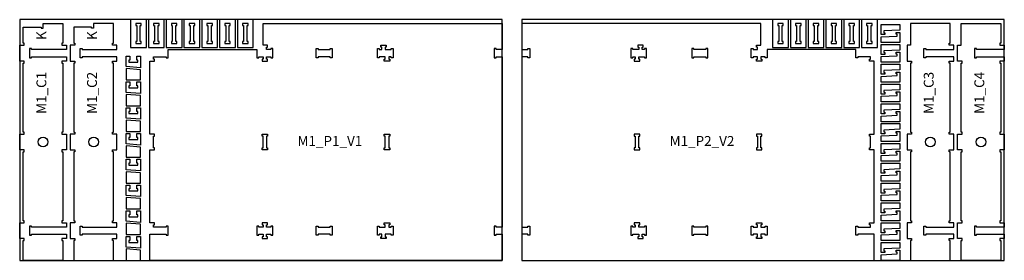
# Model space of a CAD drawing. Header units: millimetres. Extents: x -18184 to 50972, y 6312 to 16778.
# Tile 2 of 24: x -14968 to -9988, y 10273 to 11493. Entities that reach past the tile are written whole.
import ezdxf

# ---------------------------------------------------------------- set-up
doc = ezdxf.new("R2010")
doc.units = ezdxf.units.MM
doc.header["$MEASUREMENT"] = 0
for name, color, linetype in [('freeswerk_CODES', 50, 'Continuous'), ('freeswerk_ELEMENTEN', 7, 'Continuous'), ('freeswerk_PLATEN', 3, 'Continuous')]:
    doc.layers.add(name, color=color, linetype=linetype)

msp = doc.modelspace()

# ---------------------------------------------------------------- linework, layer by layer
for centre in [(-14849.7, 10872.5), (-14593.7, 10872.5), (-10361.7, 10872.5), (-10105.7, 10872.5)]:
    msp.add_circle(centre, 25)
at = {"layer": 'freeswerk_ELEMENTEN'}
for points in [[(-14731.7, 11362.5), (-14731.7, 11340.5), (-14907.7, 11340.5), (-14907.7, 11345.5), (-14917.7, 11345.5), (-14917.7, 11299.5), (-14907.7, 11299.5), (-14907.7, 11304.5), (-14731.7, 11304.5), (-14731.7, 11282.5), (-14754.7, 11282.5), (-14754.7, 11272.5), (-14749.7, 11272.5), (-14749.7, 10922.5), (-14754.7, 10922.5), (-14754.7, 10912.5), (-14731.7, 10912.5), (-14731.7, 10832.5), (-14754.7, 10832.5), (-14754.7, 10822.5), (-14749.7, 10822.5), (-14749.7, 10472.5), (-14754.7, 10472.5), (-14754.7, 10462.5), (-14731.7, 10462.5), (-14731.7, 10440.5), (-14907.7, 10440.5), (-14907.7, 10445.5), (-14917.7, 10445.5), (-14917.7, 10399.5), (-14907.7, 10399.5), (-14907.7, 10404.5), (-14731.7, 10404.5), (-14731.7, 10382.5), (-14754.7, 10382.5), (-14754.7, 10372.5), (-14749.7, 10372.5), (-14749.7, 10272.5), (-14949.7, 10272.5), (-14949.7, 10372.5), (-14944.7, 10372.5), (-14944.7, 10382.5), (-14967.7, 10382.5), (-14967.7, 10462.5), (-14944.7, 10462.5), (-14944.7, 10472.5), (-14949.7, 10472.5), (-14949.7, 10822.5), (-14944.7, 10822.5), (-14944.7, 10832.5), (-14967.7, 10832.5), (-14967.7, 10912.5), (-14944.7, 10912.5), (-14944.7, 10922.5), (-14949.7, 10922.5), (-14949.7, 11272.5), (-14944.7, 11272.5), (-14944.7, 11282.5), (-14967.7, 11282.5), (-14967.7, 11362.5), (-14944.7, 11362.5), (-14944.7, 11372.5), (-14949.7, 11372.5), (-14949.7, 11454.5), (-14859.7, 11454.5), (-14859.7, 11449.5), (-14849.7, 11449.5), (-14849.7, 11472.5), (-14749.7, 11472.5), (-14749.7, 11372.5), (-14754.7, 11372.5), (-14754.7, 11362.5)], [(-14475.7, 11362.5), (-14498.7, 11362.5), (-14498.7, 11372.5), (-14493.7, 11372.5), (-14493.7, 11472.5), (-14593.7, 11472.5), (-14593.7, 11449.5), (-14603.7, 11449.5), (-14603.7, 11454.5), (-14693.7, 11454.5), (-14693.7, 11372.5), (-14688.7, 11372.5), (-14688.7, 11362.5), (-14711.7, 11362.5), (-14711.7, 11282.5), (-14688.7, 11282.5), (-14688.7, 11272.5), (-14693.7, 11272.5), (-14693.7, 10922.5), (-14688.7, 10922.5), (-14688.7, 10912.5), (-14711.7, 10912.5), (-14711.7, 10832.5), (-14688.7, 10832.5), (-14688.7, 10822.5), (-14693.7, 10822.5), (-14693.7, 10472.5), (-14688.7, 10472.5), (-14688.7, 10462.5), (-14711.7, 10462.5), (-14711.7, 10382.5), (-14688.7, 10382.5), (-14688.7, 10372.5), (-14693.7, 10372.5), (-14693.7, 10272.5), (-14493.7, 10272.5), (-14493.7, 10372.5), (-14498.7, 10372.5), (-14498.7, 10382.5), (-14475.7, 10382.5), (-14475.7, 10404.5), (-14651.7, 10404.5), (-14651.7, 10399.5), (-14661.7, 10399.5), (-14661.7, 10445.5), (-14651.7, 10445.5), (-14651.7, 10440.5), (-14475.7, 10440.5), (-14475.7, 10462.5), (-14498.7, 10462.5), (-14498.7, 10472.5), (-14493.7, 10472.5), (-14493.7, 10822.5), (-14498.7, 10822.5), (-14498.7, 10832.5), (-14475.7, 10832.5), (-14475.7, 10912.5), (-14498.7, 10912.5), (-14498.7, 10922.5), (-14493.7, 10922.5), (-14493.7, 11272.5), (-14498.7, 11272.5), (-14498.7, 11282.5), (-14475.7, 11282.5), (-14475.7, 11304.5), (-14651.7, 11304.5), (-14651.7, 11299.5), (-14661.7, 11299.5), (-14661.7, 11345.5), (-14651.7, 11345.5), (-14651.7, 11340.5), (-14475.7, 11340.5)], [(-14326.7, 11492.5), (-14406.7, 11492.5), (-14406.7, 11351.5), (-14326.7, 11351.5)], [(-14352.7, 11462.5), (-14352.7, 11472.5), (-14380.7, 11472.5), (-14380.7, 11462.5), (-14375.7, 11462.5), (-14375.7, 11381.5), (-14380.7, 11381.5), (-14380.7, 11371.5), (-14352.7, 11371.5), (-14352.7, 11381.5), (-14357.7, 11381.5), (-14357.7, 11462.5)], [(-14236.7, 11492.5), (-14316.7, 11492.5), (-14316.7, 11351.5), (-14236.7, 11351.5)], [(-14226.7, 11299.5), (-14216.7, 11299.5), (-14216.7, 11340.5), (-13767.7, 11340.5), (-13767.7, 11299.5), (-13757.7, 11299.5), (-13757.7, 11304.5), (-13736.7, 11304.5), (-13736.7, 11292.5), (-13741.7, 11292.5), (-13741.7, 11282.5), (-13713.7, 11282.5), (-13713.7, 11292.5), (-13718.7, 11292.5), (-13718.7, 11304.5), (-13697.7, 11304.5), (-13697.7, 11299.5), (-13687.7, 11299.5), (-13687.7, 11345.5), (-13697.7, 11345.5), (-13697.7, 11340.5), (-13718.7, 11340.5), (-13718.7, 11352.5), (-13713.7, 11352.5), (-13713.7, 11362.5), (-13736.7, 11362.5), (-13736.7, 11472.5), (-12527.7, 11472.5), (-12527.7, 11340.5), (-12557.7, 11340.5), (-12557.7, 11345.5), (-12567.7, 11345.5), (-12567.7, 11299.5), (-12557.7, 11299.5), (-12557.7, 11304.5), (-12527.7, 11304.5), (-12527.7, 10440.5), (-12557.7, 10440.5), (-12557.7, 10445.5), (-12567.7, 10445.5), (-12567.7, 10399.5), (-12557.7, 10399.5), (-12557.7, 10404.5), (-12527.7, 10404.5), (-12527.7, 10272.5), (-14309.5, 10272.5), (-14309.5, 10404.5), (-14226.7, 10404.5), (-14226.7, 10399.5), (-14216.7, 10399.5), (-14216.7, 10445.5), (-14226.7, 10445.5), (-14226.7, 10440.5), (-14291.5, 10440.5), (-14291.5, 10452.5), (-14286.5, 10452.5), (-14286.5, 10462.5), (-14309.5, 10462.5), (-14309.5, 10832.5), (-14286.5, 10832.5), (-14286.5, 10842.5), (-14291.5, 10842.5), (-14291.5, 10902.5), (-14286.5, 10902.5), (-14286.5, 10912.5), (-14309.5, 10912.5), (-14309.5, 11282.5), (-14286.5, 11282.5), (-14286.5, 11292.5), (-14291.5, 11292.5), (-14291.5, 11304.5), (-14226.7, 11304.5)], [(-14262.7, 11462.5), (-14262.7, 11472.5), (-14290.7, 11472.5), (-14290.7, 11462.5), (-14285.7, 11462.5), (-14285.7, 11381.5), (-14290.7, 11381.5), (-14290.7, 11371.5), (-14262.7, 11371.5), (-14262.7, 11381.5), (-14267.7, 11381.5), (-14267.7, 11462.5)], [(-14146.7, 11492.5), (-14226.7, 11492.5), (-14226.7, 11351.5), (-14146.7, 11351.5)], [(-14172.7, 11462.5), (-14172.7, 11472.5), (-14200.7, 11472.5), (-14200.7, 11462.5), (-14195.7, 11462.5), (-14195.7, 11381.5), (-14200.7, 11381.5), (-14200.7, 11371.5), (-14172.7, 11371.5), (-14172.7, 11381.5), (-14177.7, 11381.5), (-14177.7, 11462.5)], [(-14056.7, 11492.5), (-14136.7, 11492.5), (-14136.7, 11351.5), (-14056.7, 11351.5)], [(-14082.7, 11462.5), (-14082.7, 11472.5), (-14110.7, 11472.5), (-14110.7, 11462.5), (-14105.7, 11462.5), (-14105.7, 11381.5), (-14110.7, 11381.5), (-14110.7, 11371.5), (-14082.7, 11371.5), (-14082.7, 11381.5), (-14087.7, 11381.5), (-14087.7, 11462.5)], [(-13966.7, 11492.5), (-14046.7, 11492.5), (-14046.7, 11351.5), (-13966.7, 11351.5)], [(-13992.7, 11462.5), (-13992.7, 11472.5), (-14020.7, 11472.5), (-14020.7, 11462.5), (-14015.7, 11462.5), (-14015.7, 11381.5), (-14020.7, 11381.5), (-14020.7, 11371.5), (-13992.7, 11371.5), (-13992.7, 11381.5), (-13997.7, 11381.5), (-13997.7, 11462.5)], [(-13876.7, 11492.5), (-13956.7, 11492.5), (-13956.7, 11351.5), (-13876.7, 11351.5)], [(-13902.7, 11462.5), (-13902.7, 11472.5), (-13930.7, 11472.5), (-13930.7, 11462.5), (-13925.7, 11462.5), (-13925.7, 11381.5), (-13930.7, 11381.5), (-13930.7, 11371.5), (-13902.7, 11371.5), (-13902.7, 11381.5), (-13907.7, 11381.5), (-13907.7, 11462.5)], [(-13786.7, 11492.5), (-13866.7, 11492.5), (-13866.7, 11351.5), (-13786.7, 11351.5)], [(-13812.7, 11462.5), (-13812.7, 11472.5), (-13840.7, 11472.5), (-13840.7, 11462.5), (-13835.7, 11462.5), (-13835.7, 11381.5), (-13840.7, 11381.5), (-13840.7, 11371.5), (-13812.7, 11371.5), (-13812.7, 11381.5), (-13817.7, 11381.5), (-13817.7, 11462.5)], [(-10728.7, 11299.5), (-10738.7, 11299.5), (-10738.7, 11340.5), (-11187.7, 11340.5), (-11187.7, 11299.5), (-11197.7, 11299.5), (-11197.7, 11304.5), (-11218.7, 11304.5), (-11218.7, 11292.5), (-11213.7, 11292.5), (-11213.7, 11282.5), (-11241.7, 11282.5), (-11241.7, 11292.5), (-11236.7, 11292.5), (-11236.7, 11304.5), (-11257.7, 11304.5), (-11257.7, 11299.5), (-11267.7, 11299.5), (-11267.7, 11345.5), (-11257.7, 11345.5), (-11257.7, 11340.5), (-11236.7, 11340.5), (-11236.7, 11352.5), (-11241.7, 11352.5), (-11241.7, 11362.5), (-11218.7, 11362.5), (-11218.7, 11472.5), (-12427.7, 11472.5), (-12427.7, 11340.5), (-12397.7, 11340.5), (-12397.7, 11345.5), (-12387.7, 11345.5), (-12387.7, 11299.5), (-12397.7, 11299.5), (-12397.7, 11304.5), (-12427.7, 11304.5), (-12427.7, 10440.5), (-12397.7, 10440.5), (-12397.7, 10445.5), (-12387.7, 10445.5), (-12387.7, 10399.5), (-12397.7, 10399.5), (-12397.7, 10404.5), (-12427.7, 10404.5), (-12427.7, 10272.5), (-10645.9, 10272.5), (-10645.9, 10404.5), (-10728.7, 10404.5), (-10728.7, 10399.5), (-10738.7, 10399.5), (-10738.7, 10445.5), (-10728.7, 10445.5), (-10728.7, 10440.5), (-10663.9, 10440.5), (-10663.9, 10452.5), (-10668.9, 10452.5), (-10668.9, 10462.5), (-10645.9, 10462.5), (-10645.9, 10832.5), (-10668.9, 10832.5), (-10668.9, 10842.5), (-10663.9, 10842.5), (-10663.9, 10902.5), (-10668.9, 10902.5), (-10668.9, 10912.5), (-10645.9, 10912.5), (-10645.9, 11282.5), (-10668.9, 11282.5), (-10668.9, 11292.5), (-10663.9, 11292.5), (-10663.9, 11304.5), (-10728.7, 11304.5)], [(-11079.9, 11492.5), (-11159.9, 11492.5), (-11159.9, 11351.5), (-11079.9, 11351.5)], [(-11105.9, 11462.5), (-11105.9, 11472.5), (-11133.9, 11472.5), (-11133.9, 11462.5), (-11128.9, 11462.5), (-11128.9, 11381.5), (-11133.9, 11381.5), (-11133.9, 11371.5), (-11105.9, 11371.5), (-11105.9, 11381.5), (-11110.9, 11381.5), (-11110.9, 11462.5)], [(-10989.9, 11492.5), (-11069.9, 11492.5), (-11069.9, 11351.5), (-10989.9, 11351.5)], [(-11015.9, 11462.5), (-11015.9, 11472.5), (-11043.9, 11472.5), (-11043.9, 11462.5), (-11038.9, 11462.5), (-11038.9, 11381.5), (-11043.9, 11381.5), (-11043.9, 11371.5), (-11015.9, 11371.5), (-11015.9, 11381.5), (-11020.9, 11381.5), (-11020.9, 11462.5)], [(-10899.9, 11492.5), (-10979.9, 11492.5), (-10979.9, 11351.5), (-10899.9, 11351.5)], [(-10925.9, 11462.5), (-10925.9, 11472.5), (-10953.9, 11472.5), (-10953.9, 11462.5), (-10948.9, 11462.5), (-10948.9, 11381.5), (-10953.9, 11381.5), (-10953.9, 11371.5), (-10925.9, 11371.5), (-10925.9, 11381.5), (-10930.9, 11381.5), (-10930.9, 11462.5)], [(-10809.9, 11492.5), (-10889.9, 11492.5), (-10889.9, 11351.5), (-10809.9, 11351.5)], [(-10835.9, 11462.5), (-10835.9, 11472.5), (-10863.9, 11472.5), (-10863.9, 11462.5), (-10858.9, 11462.5), (-10858.9, 11381.5), (-10863.9, 11381.5), (-10863.9, 11371.5), (-10835.9, 11371.5), (-10835.9, 11381.5), (-10840.9, 11381.5), (-10840.9, 11462.5)], [(-10719.9, 11492.5), (-10799.9, 11492.5), (-10799.9, 11351.5), (-10719.9, 11351.5)], [(-10745.9, 11462.5), (-10745.9, 11472.5), (-10773.9, 11472.5), (-10773.9, 11462.5), (-10768.9, 11462.5), (-10768.9, 11381.5), (-10773.9, 11381.5), (-10773.9, 11371.5), (-10745.9, 11371.5), (-10745.9, 11381.5), (-10750.9, 11381.5), (-10750.9, 11462.5)], [(-10629.9, 11492.5), (-10709.9, 11492.5), (-10709.9, 11351.5), (-10629.9, 11351.5)], [(-10655.9, 11462.5), (-10655.9, 11472.5), (-10683.9, 11472.5), (-10683.9, 11462.5), (-10678.9, 11462.5), (-10678.9, 11381.5), (-10683.9, 11381.5), (-10683.9, 11371.5), (-10655.9, 11371.5), (-10655.9, 11381.5), (-10660.9, 11381.5), (-10660.9, 11462.5)], [(-10515.9, 11467.4), (-10515.9, 11438.6), (-10596.9, 11435), (-10596.9, 11425.7), (-10591.9, 11425.7), (-10591.9, 11416.6), (-10609.9, 11416.6), (-10609.9, 11467.4)], [(-10384.7, 10399.5), (-10394.7, 10399.5), (-10394.7, 10445.5), (-10384.7, 10445.5), (-10384.7, 10440.5), (-10243.7, 10440.5), (-10243.7, 10462.5), (-10266.7, 10462.5), (-10266.7, 10472.5), (-10261.7, 10472.5), (-10261.7, 10822.5), (-10266.7, 10822.5), (-10266.7, 10832.5), (-10243.7, 10832.5), (-10243.7, 10912.5), (-10266.7, 10912.5), (-10266.7, 10922.5), (-10261.7, 10922.5), (-10261.7, 11272.5), (-10266.7, 11272.5), (-10266.7, 11282.5), (-10243.7, 11282.5), (-10243.7, 11304.5), (-10384.7, 11304.5), (-10384.7, 11299.5), (-10394.7, 11299.5), (-10394.7, 11345.5), (-10384.7, 11345.5), (-10384.7, 11340.5), (-10243.7, 11340.5), (-10243.7, 11362.5), (-10266.7, 11362.5), (-10266.7, 11372.5), (-10261.7, 11372.5), (-10261.7, 11472.5), (-10461.7, 11472.5), (-10461.7, 11362.5), (-10479.7, 11362.5), (-10479.7, 11282.5), (-10456.7, 11282.5), (-10456.7, 11272.5), (-10461.7, 11272.5), (-10461.7, 10922.5), (-10456.7, 10922.5), (-10456.7, 10912.5), (-10479.7, 10912.5), (-10479.7, 10832.5), (-10456.7, 10832.5), (-10456.7, 10822.5), (-10461.7, 10822.5), (-10461.7, 10472.5), (-10456.7, 10472.5), (-10456.7, 10462.5), (-10479.7, 10462.5), (-10479.7, 10382.5), (-10456.7, 10382.5), (-10456.7, 10372.5), (-10461.7, 10372.5), (-10461.7, 10272.5), (-10261.7, 10272.5), (-10261.7, 10372.5), (-10266.7, 10372.5), (-10266.7, 10382.5), (-10243.7, 10382.5), (-10243.7, 10404.5), (-10384.7, 10404.5)], [(-10128.7, 10399.5), (-10128.7, 10404.5), (-9987.7, 10404.5), (-9987.7, 10382.5), (-10010.7, 10382.5), (-10010.7, 10372.5), (-10005.7, 10372.5), (-10005.7, 10272.5), (-10205.7, 10272.5), (-10205.7, 10372.5), (-10200.7, 10372.5), (-10200.7, 10382.5), (-10223.7, 10382.5), (-10223.7, 10462.5), (-10200.7, 10462.5), (-10200.7, 10472.5), (-10205.7, 10472.5), (-10205.7, 10822.5), (-10200.7, 10822.5), (-10200.7, 10832.5), (-10223.7, 10832.5), (-10223.7, 10912.5), (-10200.7, 10912.5), (-10200.7, 10922.5), (-10205.7, 10922.5), (-10205.7, 11272.5), (-10200.7, 11272.5), (-10200.7, 11282.5), (-10223.7, 11282.5), (-10223.7, 11362.5), (-10205.7, 11362.5), (-10205.7, 11472.5), (-10005.7, 11472.5), (-10005.7, 11372.5), (-10010.7, 11372.5), (-10010.7, 11362.5), (-9987.7, 11362.5), (-9987.7, 11340.5), (-10128.7, 11340.5), (-10128.7, 11345.5), (-10138.7, 11345.5), (-10138.7, 11299.5), (-10128.7, 11299.5), (-10128.7, 11304.5), (-9987.7, 11304.5), (-9987.7, 11282.5), (-10010.7, 11282.5), (-10010.7, 11272.5), (-10005.7, 11272.5), (-10005.7, 10922.5), (-10010.7, 10922.5), (-10010.7, 10912.5), (-9987.7, 10912.5), (-9987.7, 10832.5), (-10010.7, 10832.5), (-10010.7, 10822.5), (-10005.7, 10822.5), (-10005.7, 10472.5), (-10010.7, 10472.5), (-10010.7, 10462.5), (-9987.7, 10462.5), (-9987.7, 10440.5), (-10128.7, 10440.5), (-10128.7, 10445.5), (-10138.7, 10445.5), (-10138.7, 10399.5)], [(-10609.9, 11377), (-10609.9, 11405.8), (-10528.9, 11409.4), (-10528.9, 11418.7), (-10533.9, 11418.7), (-10533.9, 11427.8), (-10515.9, 11427.8), (-10515.9, 11377)], [(-13136.7, 11352.5), (-13141.7, 11352.5), (-13141.7, 11362.5), (-13113.7, 11362.5), (-13113.7, 11352.5), (-13118.7, 11352.5), (-13118.7, 11340.5), (-13088.7, 11340.5), (-13088.7, 11345.5), (-13078.7, 11345.5), (-13078.7, 11299.5), (-13088.7, 11299.5), (-13088.7, 11304.5), (-13100.7, 11304.5), (-13100.7, 11292.5), (-13095.7, 11292.5), (-13095.7, 11282.5), (-13123.7, 11282.5), (-13123.7, 11292.5), (-13118.7, 11292.5), (-13118.7, 11304.5), (-13148.7, 11304.5), (-13148.7, 11299.5), (-13158.7, 11299.5), (-13158.7, 11345.5), (-13148.7, 11345.5), (-13148.7, 11340.5), (-13136.7, 11340.5)], [(-11818.7, 11352.5), (-11813.7, 11352.5), (-11813.7, 11362.5), (-11841.7, 11362.5), (-11841.7, 11352.5), (-11836.7, 11352.5), (-11836.7, 11340.5), (-11866.7, 11340.5), (-11866.7, 11345.5), (-11876.7, 11345.5), (-11876.7, 11299.5), (-11866.7, 11299.5), (-11866.7, 11304.5), (-11854.7, 11304.5), (-11854.7, 11292.5), (-11859.7, 11292.5), (-11859.7, 11282.5), (-11831.7, 11282.5), (-11831.7, 11292.5), (-11836.7, 11292.5), (-11836.7, 11304.5), (-11806.7, 11304.5), (-11806.7, 11299.5), (-11796.7, 11299.5), (-11796.7, 11345.5), (-11806.7, 11345.5), (-11806.7, 11340.5), (-11818.7, 11340.5)], [(-10515.9, 11367), (-10515.9, 11338.2), (-10596.9, 11334.5), (-10596.9, 11325.3), (-10591.9, 11325.3), (-10591.9, 11316.2), (-10609.9, 11316.2), (-10609.9, 11367)], [(-14428.7, 11307.3), (-14410.7, 11307.3), (-14410.7, 11287.5), (-14415.7, 11287.5), (-14415.7, 11277.3), (-14369.5, 11277.3), (-14369.5, 11287.5), (-14374.5, 11287.5), (-14374.5, 11307.3), (-14356.5, 11307.3), (-14356.5, 11248.7), (-14428.7, 11254.3)], [(-13397.4, 11340.5), (-13397.4, 11345.5), (-13387.4, 11345.5), (-13387.4, 11299.5), (-13397.4, 11299.5), (-13397.4, 11304.5), (-13457.4, 11304.5), (-13457.4, 11299.5), (-13467.4, 11299.5), (-13467.4, 11345.5), (-13457.4, 11345.5), (-13457.4, 11340.5)], [(-11558, 11340.5), (-11558, 11345.5), (-11568, 11345.5), (-11568, 11299.5), (-11558, 11299.5), (-11558, 11304.5), (-11498, 11304.5), (-11498, 11299.5), (-11488, 11299.5), (-11488, 11345.5), (-11498, 11345.5), (-11498, 11340.5)], [(-10609.9, 11276.6), (-10609.9, 11305.4), (-10528.9, 11309), (-10528.9, 11318.3), (-10533.9, 11318.3), (-10533.9, 11327.4), (-10515.9, 11327.4), (-10515.9, 11276.6)], [(-10515.9, 11266.6), (-10515.9, 11237.8), (-10596.9, 11234.1), (-10596.9, 11224.9), (-10591.9, 11224.9), (-10591.9, 11215.8), (-10609.9, 11215.8), (-10609.9, 11266.6)], [(-14356.5, 11238.7), (-14428.7, 11244.3), (-14428.7, 11186.7), (-14356.5, 11186.7)], [(-10609.9, 11176.2), (-10609.9, 11205), (-10528.9, 11208.6), (-10528.9, 11217.8), (-10533.9, 11217.8), (-10533.9, 11227), (-10515.9, 11227), (-10515.9, 11176.2)], [(-14428.7, 11176.7), (-14410.7, 11176.7), (-14410.7, 11156.9), (-14415.7, 11156.9), (-14415.7, 11146.7), (-14369.5, 11146.7), (-14369.5, 11156.9), (-14374.5, 11156.9), (-14374.5, 11176.7), (-14356.5, 11176.7), (-14356.5, 11118.1), (-14428.7, 11123.7)], [(-10515.9, 11166.2), (-10515.9, 11137.4), (-10596.9, 11133.7), (-10596.9, 11124.5), (-10591.9, 11124.5), (-10591.9, 11115.4), (-10609.9, 11115.4), (-10609.9, 11166.2)], [(-14356.5, 11108.1), (-14428.7, 11113.7), (-14428.7, 11056.1), (-14356.5, 11056.1)], [(-10609.9, 11075.8), (-10609.9, 11104.6), (-10528.9, 11108.2), (-10528.9, 11117.4), (-10533.9, 11117.4), (-10533.9, 11126.6), (-10515.9, 11126.6), (-10515.9, 11075.8)], [(-10515.9, 11065.8), (-10515.9, 11037), (-10596.9, 11033.3), (-10596.9, 11024.1), (-10591.9, 11024.1), (-10591.9, 11015), (-10609.9, 11015), (-10609.9, 11065.8)], [(-14428.7, 11046.1), (-14410.7, 11046.1), (-14410.7, 11026.3), (-14415.7, 11026.3), (-14415.7, 11016.1), (-14369.5, 11016.1), (-14369.5, 11026.3), (-14374.5, 11026.3), (-14374.5, 11046.1), (-14356.5, 11046.1), (-14356.5, 10987.5), (-14428.7, 10993.1)], [(-10609.9, 10975.4), (-10609.9, 11004.1), (-10528.9, 11007.8), (-10528.9, 11017), (-10533.9, 11017), (-10533.9, 11026.2), (-10515.9, 11026.2), (-10515.9, 10975.4)], [(-14356.5, 10977.5), (-14428.7, 10983.1), (-14428.7, 10925.5), (-14356.5, 10925.5)], [(-10515.9, 10965.4), (-10515.9, 10936.6), (-10596.9, 10932.9), (-10596.9, 10923.7), (-10591.9, 10923.7), (-10591.9, 10914.6), (-10609.9, 10914.6), (-10609.9, 10965.4)], [(-14428.7, 10915.5), (-14410.7, 10915.5), (-14410.7, 10895.7), (-14415.7, 10895.7), (-14415.7, 10885.5), (-14369.5, 10885.5), (-14369.5, 10895.7), (-14374.5, 10895.7), (-14374.5, 10915.5), (-14356.5, 10915.5), (-14356.5, 10856.9), (-14428.7, 10862.5)], [(-13718.7, 10842.5), (-13713.7, 10842.5), (-13713.7, 10832.5), (-13741.7, 10832.5), (-13741.7, 10842.5), (-13736.7, 10842.5), (-13736.7, 10902.5), (-13741.7, 10902.5), (-13741.7, 10912.5), (-13713.7, 10912.5), (-13713.7, 10902.5), (-13718.7, 10902.5)], [(-13118.7, 10902.5), (-13123.7, 10902.5), (-13123.7, 10912.5), (-13095.7, 10912.5), (-13095.7, 10902.5), (-13100.7, 10902.5), (-13100.7, 10842.5), (-13095.7, 10842.5), (-13095.7, 10832.5), (-13123.7, 10832.5), (-13123.7, 10842.5), (-13118.7, 10842.5)], [(-11836.7, 10902.5), (-11831.7, 10902.5), (-11831.7, 10912.5), (-11859.7, 10912.5), (-11859.7, 10902.5), (-11854.7, 10902.5), (-11854.7, 10842.5), (-11859.7, 10842.5), (-11859.7, 10832.5), (-11831.7, 10832.5), (-11831.7, 10842.5), (-11836.7, 10842.5)], [(-11236.7, 10842.5), (-11241.7, 10842.5), (-11241.7, 10832.5), (-11213.7, 10832.5), (-11213.7, 10842.5), (-11218.7, 10842.5), (-11218.7, 10902.5), (-11213.7, 10902.5), (-11213.7, 10912.5), (-11241.7, 10912.5), (-11241.7, 10902.5), (-11236.7, 10902.5)], [(-10609.9, 10875), (-10609.9, 10903.7), (-10528.9, 10907.4), (-10528.9, 10916.6), (-10533.9, 10916.6), (-10533.9, 10925.8), (-10515.9, 10925.8), (-10515.9, 10875)], [(-10515.9, 10865), (-10515.9, 10836.2), (-10596.9, 10832.5), (-10596.9, 10823.3), (-10591.9, 10823.3), (-10591.9, 10814.2), (-10609.9, 10814.2), (-10609.9, 10865)], [(-14356.5, 10846.9), (-14428.7, 10852.5), (-14428.7, 10794.9), (-14356.5, 10794.9)], [(-10609.9, 10774.5), (-10609.9, 10803.3), (-10528.9, 10807), (-10528.9, 10816.2), (-10533.9, 10816.2), (-10533.9, 10825.3), (-10515.9, 10825.3), (-10515.9, 10774.5)], [(-14428.7, 10784.9), (-14410.7, 10784.9), (-14410.7, 10765.1), (-14415.7, 10765.1), (-14415.7, 10754.9), (-14369.5, 10754.9), (-14369.5, 10765.1), (-14374.5, 10765.1), (-14374.5, 10784.9), (-14356.5, 10784.9), (-14356.5, 10726.3), (-14428.7, 10731.9)], [(-10515.9, 10764.5), (-10515.9, 10735.8), (-10596.9, 10732.1), (-10596.9, 10722.9), (-10591.9, 10722.9), (-10591.9, 10713.7), (-10609.9, 10713.7), (-10609.9, 10764.5)], [(-14356.5, 10716.3), (-14428.7, 10721.9), (-14428.7, 10664.3), (-14356.5, 10664.3)], [(-10609.9, 10674.1), (-10609.9, 10702.9), (-10528.9, 10706.6), (-10528.9, 10715.8), (-10533.9, 10715.8), (-10533.9, 10724.9), (-10515.9, 10724.9), (-10515.9, 10674.1)], [(-10515.9, 10664.1), (-10515.9, 10635.4), (-10596.9, 10631.7), (-10596.9, 10622.5), (-10591.9, 10622.5), (-10591.9, 10613.3), (-10609.9, 10613.3), (-10609.9, 10664.1)], [(-14428.7, 10654.3), (-14410.7, 10654.3), (-14410.7, 10634.5), (-14415.7, 10634.5), (-14415.7, 10624.3), (-14369.5, 10624.3), (-14369.5, 10634.5), (-14374.5, 10634.5), (-14374.5, 10654.3), (-14356.5, 10654.3), (-14356.5, 10595.7), (-14428.7, 10601.3)], [(-10609.9, 10573.7), (-10609.9, 10602.5), (-10528.9, 10606.2), (-10528.9, 10615.4), (-10533.9, 10615.4), (-10533.9, 10624.5), (-10515.9, 10624.5), (-10515.9, 10573.7)], [(-14356.5, 10585.7), (-14428.7, 10591.3), (-14428.7, 10533.7), (-14356.5, 10533.7)], [(-10515.9, 10563.7), (-10515.9, 10535), (-10596.9, 10531.3), (-10596.9, 10522.1), (-10591.9, 10522.1), (-10591.9, 10512.9), (-10609.9, 10512.9), (-10609.9, 10563.7)], [(-14428.7, 10523.7), (-14410.7, 10523.7), (-14410.7, 10503.9), (-14415.7, 10503.9), (-14415.7, 10493.7), (-14369.5, 10493.7), (-14369.5, 10503.9), (-14374.5, 10503.9), (-14374.5, 10523.7), (-14356.5, 10523.7), (-14356.5, 10465.1), (-14428.7, 10470.7)], [(-10609.9, 10473.3), (-10609.9, 10502.1), (-10528.9, 10505.8), (-10528.9, 10515), (-10533.9, 10515), (-10533.9, 10524.1), (-10515.9, 10524.1), (-10515.9, 10473.3)], [(-14356.5, 10455.1), (-14428.7, 10460.7), (-14428.7, 10403.1), (-14356.5, 10403.1)], [(-13687.7, 10445.5), (-13697.7, 10445.5), (-13697.7, 10440.5), (-13718.7, 10440.5), (-13718.7, 10452.5), (-13713.7, 10452.5), (-13713.7, 10462.5), (-13741.7, 10462.5), (-13741.7, 10452.5), (-13736.7, 10452.5), (-13736.7, 10440.5), (-13757.7, 10440.5), (-13757.7, 10445.5), (-13767.7, 10445.5), (-13767.7, 10399.5), (-13757.7, 10399.5), (-13757.7, 10404.5), (-13736.7, 10404.5), (-13736.7, 10392.5), (-13741.7, 10392.5), (-13741.7, 10382.5), (-13713.7, 10382.5), (-13713.7, 10392.5), (-13718.7, 10392.5), (-13718.7, 10404.5), (-13697.7, 10404.5), (-13697.7, 10399.5), (-13687.7, 10399.5)], [(-13118.7, 10452.5), (-13123.7, 10452.5), (-13123.7, 10462.5), (-13095.7, 10462.5), (-13095.7, 10452.5), (-13100.7, 10452.5), (-13100.7, 10440.5), (-13088.7, 10440.5), (-13088.7, 10445.5), (-13078.7, 10445.5), (-13078.7, 10399.5), (-13088.7, 10399.5), (-13088.7, 10404.5), (-13118.7, 10404.5), (-13118.7, 10392.5), (-13113.7, 10392.5), (-13113.7, 10382.5), (-13141.7, 10382.5), (-13141.7, 10392.5), (-13136.7, 10392.5), (-13136.7, 10404.5), (-13148.7, 10404.5), (-13148.7, 10399.5), (-13158.7, 10399.5), (-13158.7, 10445.5), (-13148.7, 10445.5), (-13148.7, 10440.5), (-13118.7, 10440.5)], [(-11836.7, 10452.5), (-11831.7, 10452.5), (-11831.7, 10462.5), (-11859.7, 10462.5), (-11859.7, 10452.5), (-11854.7, 10452.5), (-11854.7, 10440.5), (-11866.7, 10440.5), (-11866.7, 10445.5), (-11876.7, 10445.5), (-11876.7, 10399.5), (-11866.7, 10399.5), (-11866.7, 10404.5), (-11836.7, 10404.5), (-11836.7, 10392.5), (-11841.7, 10392.5), (-11841.7, 10382.5), (-11813.7, 10382.5), (-11813.7, 10392.5), (-11818.7, 10392.5), (-11818.7, 10404.5), (-11806.7, 10404.5), (-11806.7, 10399.5), (-11796.7, 10399.5), (-11796.7, 10445.5), (-11806.7, 10445.5), (-11806.7, 10440.5), (-11836.7, 10440.5)], [(-11267.7, 10445.5), (-11257.7, 10445.5), (-11257.7, 10440.5), (-11236.7, 10440.5), (-11236.7, 10452.5), (-11241.7, 10452.5), (-11241.7, 10462.5), (-11213.7, 10462.5), (-11213.7, 10452.5), (-11218.7, 10452.5), (-11218.7, 10440.5), (-11197.7, 10440.5), (-11197.7, 10445.5), (-11187.7, 10445.5), (-11187.7, 10399.5), (-11197.7, 10399.5), (-11197.7, 10404.5), (-11218.7, 10404.5), (-11218.7, 10392.5), (-11213.7, 10392.5), (-11213.7, 10382.5), (-11241.7, 10382.5), (-11241.7, 10392.5), (-11236.7, 10392.5), (-11236.7, 10404.5), (-11257.7, 10404.5), (-11257.7, 10399.5), (-11267.7, 10399.5)], [(-10515.9, 10463.3), (-10515.9, 10434.5), (-10596.9, 10430.9), (-10596.9, 10421.7), (-10591.9, 10421.7), (-10591.9, 10412.5), (-10609.9, 10412.5), (-10609.9, 10463.3)], [(-13397.4, 10440.5), (-13397.4, 10445.5), (-13387.4, 10445.5), (-13387.4, 10399.5), (-13397.4, 10399.5), (-13397.4, 10404.5), (-13457.4, 10404.5), (-13457.4, 10399.5), (-13467.4, 10399.5), (-13467.4, 10445.5), (-13457.4, 10445.5), (-13457.4, 10440.5)], [(-11558, 10440.5), (-11558, 10445.5), (-11568, 10445.5), (-11568, 10399.5), (-11558, 10399.5), (-11558, 10404.5), (-11498, 10404.5), (-11498, 10399.5), (-11488, 10399.5), (-11488, 10445.5), (-11498, 10445.5), (-11498, 10440.5)], [(-10609.9, 10372.9), (-10609.9, 10401.7), (-10528.9, 10405.4), (-10528.9, 10414.6), (-10533.9, 10414.6), (-10533.9, 10423.7), (-10515.9, 10423.7), (-10515.9, 10372.9)], [(-14428.7, 10393.1), (-14410.7, 10393.1), (-14410.7, 10373.3), (-14415.7, 10373.3), (-14415.7, 10363.1), (-14369.5, 10363.1), (-14369.5, 10373.3), (-14374.5, 10373.3), (-14374.5, 10393.1), (-14356.5, 10393.1), (-14356.5, 10334.5), (-14428.7, 10340.1)], [(-10515.9, 10362.9), (-10515.9, 10334.1), (-10596.9, 10330.5), (-10596.9, 10321.3), (-10591.9, 10321.3), (-10591.9, 10312.1), (-10609.9, 10312.1), (-10609.9, 10362.9)], [(-14356.5, 10324.5), (-14428.7, 10330.1), (-14428.7, 10272.5), (-14356.5, 10272.5)], [(-10609.9, 10272.5), (-10609.9, 10301.3), (-10528.9, 10305), (-10528.9, 10314.2), (-10533.9, 10314.2), (-10533.9, 10323.3), (-10515.9, 10323.3), (-10515.9, 10272.5)]]:
    msp.add_lwpolyline(points, close=True, dxfattribs=at)
at = {"layer": 'freeswerk_PLATEN'}
for points in [[(-14967.7, 10272.5), (-12527.7, 10272.5), (-12527.7, 11492.5), (-14967.7, 11492.5)], [(-12427.7, 10272.5), (-9987.7, 10272.5), (-9987.7, 11492.5), (-12427.7, 11492.5)]]:
    msp.add_lwpolyline(points, close=True, dxfattribs=at)

# ---------------------------------------------------------------- texts
at = {"layer": 'freeswerk_CODES', "char_height": 50, "attachment_point": 1, "rotation": 90}
for s, width, insert in [('{\\Fiso|c0;K}', 50, (-14883, 11389.5)), ('{\\Fiso|c0;K}', 50, (-14627, 11389.5)), ('{\\Fiso|c0;M1_C1}', 318.081, (-14883, 11015)), ('{\\Fiso|c0;M1_C2}', 318.081, (-14627, 11015)), ('{\\Fiso|c0;M1_C3}', 318.081, (-10395, 11015)), ('{\\Fiso|c0;M1_C4}', 318.081, (-10139, 11015))]:
    msp.add_mtext_dynamic_manual_height_columns(s, width=width, gutter_width=1456.3, heights=[0], dxfattribs=dict(at, insert=insert))
at = {"layer": 'freeswerk_CODES', "char_height": 50, "attachment_point": 1}
for s, insert in [('{\\Fiso|c0;M1_P1_V1}', (-13562.5, 10902.7)), ('{\\Fiso|c0;M1_P2_V2}', (-11680.5, 10902.7))]:
    msp.add_mtext_dynamic_manual_height_columns(s, width=318.081, gutter_width=1456.3, heights=[0], dxfattribs=dict(at, insert=insert))

doc.saveas('drawing.dxf')
